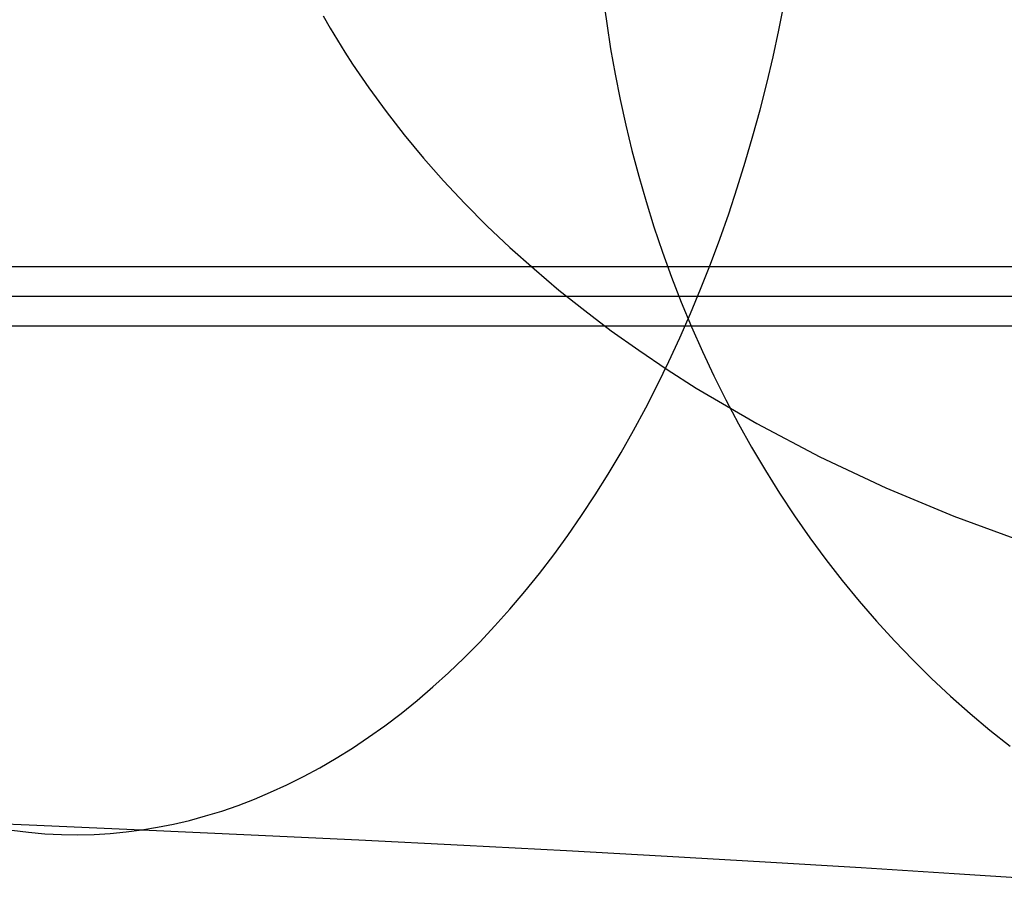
# Model space of a CAD drawing. Extents: x -37 to 483, y -973 to -253.
# Tile 77 of 197: x 270 to 282, y -826 to -815. Entities that reach past the tile are written whole.
import ezdxf

# ---------------------------------------------------------------- set-up
doc = ezdxf.new("R2010")
doc.units = 0
doc.layers.add('LIVELLO_03', color=5, linetype='CONTINUOUS')
doc.layers.add('PREDEFINITO', color=7, linetype='CONTINUOUS')

msp = doc.modelspace()

# ---------------------------------------------------------------- linework, layer by layer
at = {"layer": 'LIVELLO_03'}
for p, q in [((277.329, -815.108, 644.875), (277.37, -815.408, 644.895)), ((279.413, -815.489, 677.568), (279.477, -815.172, 677.635)), ((277.37, -815.408, 644.895), (277.417, -815.709, 644.918)), ((279.344, -815.804, 677.496), (279.413, -815.489, 677.568)), ((277.417, -815.709, 644.918), (277.47, -816.01, 644.944)), ((279.269, -816.119, 677.418), (279.344, -815.804, 677.496)), ((277.47, -816.01, 644.944), (277.53, -816.312, 644.973)), ((279.19, -816.432, 677.335), (279.269, -816.119, 677.418)), ((277.53, -816.312, 644.973), (277.597, -816.614, 645.006)), ((279.104, -816.744, 677.247), (279.19, -816.432, 677.335)), ((277.597, -816.614, 645.006), (277.67, -816.917, 645.042)), ((279.014, -817.053, 677.152), (279.104, -816.744, 677.247)), ((277.67, -816.917, 645.042), (277.75, -817.219, 645.081)), ((278.919, -817.361, 677.053), (279.014, -817.053, 677.152)), ((277.75, -817.219, 645.081), (277.837, -817.521, 645.123)), ((278.818, -817.666, 676.947), (278.919, -817.361, 677.053)), ((277.837, -817.521, 645.123), (277.931, -817.821, 645.169)), ((278.712, -817.968, 676.837), (278.818, -817.666, 676.947)), ((277.931, -817.821, 645.169), (278.032, -818.121, 645.218)), ((278.601, -818.266, 676.721), (278.712, -817.968, 676.837)), ((278.032, -818.121, 645.218), (278.14, -818.419, 645.27)), ((288.302, -818.298, 590.051), (157.408, -818.298, 590.051)), ((278.485, -818.561, 676.6), (278.601, -818.266, 676.721)), ((278.14, -818.419, 645.27), (278.255, -818.715, 645.326)), ((278.364, -818.852, 676.473), (278.485, -818.561, 676.6)), ((278.255, -818.715, 645.326), (278.377, -819.01, 645.385)), ((278.238, -819.139, 676.342), (278.364, -818.852, 676.473)), ((291.685, -819.002, 564.82), (153.95, -819.002, 564.82)), ((278.377, -819.01, 645.385), (278.506, -819.302, 645.448)), ((278.108, -819.422, 676.206), (278.238, -819.139, 676.342)), ((278.506, -819.302, 645.448), (278.641, -819.591, 645.514)), ((277.973, -819.699, 676.065), (278.108, -819.422, 676.206)), ((278.641, -819.591, 645.514), (278.784, -819.877, 645.583)), ((277.833, -819.972, 675.919), (277.973, -819.699, 676.065)), ((278.784, -819.877, 645.583), (278.933, -820.16, 645.656)), ((277.689, -820.239, 675.768), (277.833, -819.972, 675.919)), ((278.933, -820.16, 645.656), (279.09, -820.439, 645.732)), ((277.541, -820.5, 675.613), (277.689, -820.239, 675.768)), ((277.388, -820.756, 675.454), (277.541, -820.5, 675.613)), ((279.09, -820.439, 645.732), (279.253, -820.714, 645.811)), ((277.232, -821.005, 675.291), (277.388, -820.756, 675.454)), ((279.253, -820.714, 645.811), (279.422, -820.985, 645.893)), ((277.072, -821.248, 675.124), (277.232, -821.005, 675.291)), ((279.422, -820.985, 645.893), (279.599, -821.251, 645.978)), ((276.909, -821.484, 674.953), (277.072, -821.248, 675.124)), ((279.599, -821.251, 645.978), (279.781, -821.513, 646.067)), ((276.742, -821.714, 674.779), (276.909, -821.484, 674.953)), ((279.781, -821.513, 646.067), (279.97, -821.769, 646.158)), ((276.572, -821.936, 674.601), (276.742, -821.714, 674.779)), ((279.97, -821.769, 646.158), (280.164, -822.02, 646.253)), ((276.399, -822.151, 674.42), (276.572, -821.936, 674.601)), ((280.164, -822.02, 646.253), (280.365, -822.265, 646.35)), ((276.223, -822.359, 674.236), (276.399, -822.151, 674.42)), ((280.365, -822.265, 646.35), (280.571, -822.504, 646.45)), ((276.045, -822.559, 674.049), (276.223, -822.359, 674.236)), ((280.571, -822.504, 646.45), (280.783, -822.736, 646.553)), ((275.864, -822.752, 673.86), (276.045, -822.559, 674.049)), ((275.68, -822.937, 673.668), (275.864, -822.752, 673.86)), ((280.783, -822.736, 646.553), (281.001, -822.962, 646.658)), ((275.495, -823.114, 673.475), (275.68, -822.937, 673.668)), ((281.001, -822.962, 646.658), (281.223, -823.182, 646.766)), ((275.308, -823.283, 673.279), (275.495, -823.114, 673.475)), ((281.223, -823.182, 646.766), (281.45, -823.394, 646.876)), ((275.12, -823.444, 673.082), (275.308, -823.283, 673.279)), ((274.93, -823.597, 672.883), (275.12, -823.444, 673.082)), ((281.45, -823.394, 646.876), (281.682, -823.599, 646.988)), ((274.739, -823.743, 672.683), (274.93, -823.597, 672.883)), ((281.682, -823.599, 646.988), (281.918, -823.797, 647.103)), ((274.546, -823.88, 672.482), (274.739, -823.743, 672.683)), ((281.918, -823.797, 647.103), (282.158, -823.988, 647.219)), ((274.353, -824.009, 672.281), (274.546, -823.88, 672.482)), ((274.16, -824.13, 672.078), (274.353, -824.009, 672.281)), ((273.966, -824.243, 671.875), (274.16, -824.13, 672.078)), ((273.772, -824.348, 671.672), (273.966, -824.243, 671.875)), ((273.577, -824.445, 671.469), (273.772, -824.348, 671.672)), ((273.383, -824.534, 671.266), (273.577, -824.445, 671.469)), ((272.996, -824.689, 670.861), (273.19, -824.616, 671.063)), ((273.19, -824.616, 671.063), (273.383, -824.534, 671.266)), ((272.804, -824.756, 670.659), (272.996, -824.689, 670.861)), ((272.421, -824.867, 670.258), (272.612, -824.815, 670.458)), ((272.612, -824.815, 670.458), (272.804, -824.756, 670.659)), ((269.16, -824.864, 671.625), (270.52, -824.921, 670.66)), ((270.52, -824.921, 670.66), (271.855, -824.979, 669.667)), ((271.855, -824.979, 669.667), (272.042, -824.949, 669.863)), ((272.042, -824.949, 669.863), (272.231, -824.911, 670.06)), ((272.231, -824.911, 670.06), (272.421, -824.867, 670.258)), ((270.312, -824.984, 668.051), (270.509, -825.008, 668.258)), ((270.509, -825.008, 668.258), (270.706, -825.025, 668.463)), ((270.706, -825.025, 668.463), (270.901, -825.035, 668.668)), ((270.901, -825.035, 668.668), (271.095, -825.037, 668.871)), ((271.095, -825.037, 668.871), (271.288, -825.033, 669.072)), ((271.288, -825.033, 669.072), (271.478, -825.021, 669.272)), ((271.478, -825.021, 669.272), (271.668, -825.004, 669.47)), ((271.668, -825.004, 669.47), (271.855, -824.979, 669.667)), ((271.855, -824.979, 669.667), (273.154, -825.039, 668.654)), ((273.154, -825.039, 668.654), (274.428, -825.1, 667.616)), ((274.428, -825.1, 667.616), (275.675, -825.162, 666.551)), ((275.675, -825.162, 666.551), (276.895, -825.226, 665.461)), ((276.895, -825.226, 665.461), (278.087, -825.291, 664.347)), ((278.087, -825.291, 664.347), (279.252, -825.358, 663.209)), ((279.252, -825.358, 663.209), (280.388, -825.426, 662.048)), ((280.388, -825.426, 662.048), (281.494, -825.496, 660.863)), ((281.494, -825.496, 660.863), (282.572, -825.567, 659.657))]:
    msp.add_line(p, q, dxfattribs=at)
at = {"layer": 'PREDEFINITO'}
for p, q in [((274.007, -815.319, 684.567), (274.09, -815.463, 684.694)), ((274.09, -815.463, 684.694), (274.176, -815.606, 684.825)), ((274.176, -815.606, 684.825), (274.264, -815.749, 684.961)), ((274.264, -815.749, 684.961), (274.356, -815.891, 685.101)), ((274.356, -815.891, 685.101), (274.549, -816.174, 685.396)), ((274.549, -816.174, 685.396), (274.753, -816.455, 685.71)), ((274.753, -816.455, 685.71), (274.969, -816.732, 686.042)), ((274.969, -816.732, 686.042), (275.197, -817.007, 686.392)), ((275.197, -817.007, 686.392), (275.436, -817.278, 686.761)), ((275.436, -817.278, 686.761), (275.687, -817.545, 687.148)), ((275.687, -817.545, 687.148), (275.949, -817.809, 687.552)), ((275.949, -817.809, 687.552), (276.223, -818.068, 687.975)), ((276.223, -818.068, 687.975), (276.508, -818.322, 688.415)), ((276.508, -818.322, 688.415), (276.803, -818.572, 688.871)), ((304.028, -818.65, 577.436), (141.582, -818.65, 577.436)), ((276.803, -818.572, 688.871), (277.109, -818.816, 689.345)), ((277.109, -818.816, 689.345), (277.425, -819.055, 689.835)), ((277.425, -819.055, 689.835), (277.751, -819.288, 690.34)), ((277.751, -819.288, 690.34), (278.087, -819.515, 690.861)), ((278.087, -819.515, 690.861), (278.433, -819.736, 691.397)), ((278.433, -819.736, 691.397), (279.15, -820.158, 692.511)), ((279.15, -820.158, 692.511), (279.901, -820.553, 693.677)), ((279.901, -820.553, 693.677), (280.682, -820.919, 694.892)), ((280.682, -820.919, 694.892), (281.489, -821.256, 696.149)), ((281.489, -821.256, 696.149), (282.32, -821.561, 697.443))]:
    msp.add_line(p, q, dxfattribs=at)

doc.saveas('drawing.dxf')
